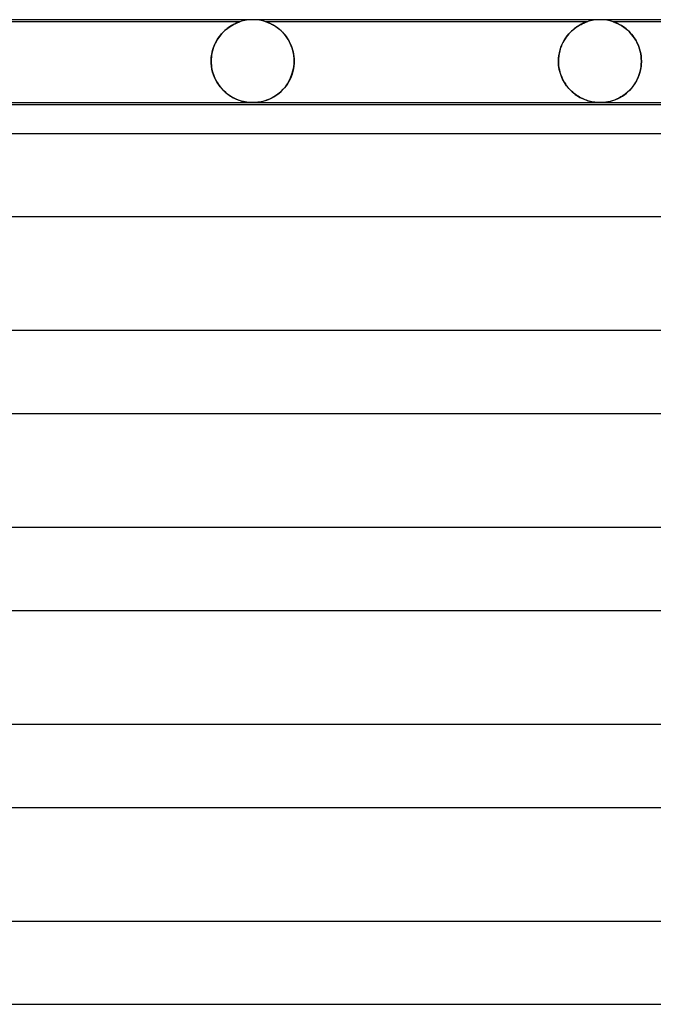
# Model space of a CAD drawing. Header units: millimetres. Extents: x -258 to 258, y -2 to 190.
# Tile 37 of 39: x 123 to 153, y 142 to 190. Entities that reach past the tile are written whole.
import ezdxf

# ---------------------------------------------------------------- set-up
doc = ezdxf.new("R2010")
doc.units = ezdxf.units.MM
doc.layers.add('HIDDEN', color=7, linetype='Continuous')
doc.layers.add('THICK', color=7, linetype='Continuous')

msp = doc.modelspace()

# ---------------------------------------------------------------- linework, layer by layer
at = {"layer": 'HIDDEN'}
for p, q in [((133.375, 189.9), (117.874, 189.9)), ((132.705, 189.528), (132.651, 189.482)), ((132.684, 189.51), (132.784, 189.591)), ((132.758, 189.571), (132.705, 189.528)), ((132.811, 189.611), (132.758, 189.571)), ((132.784, 189.591), (132.882, 189.66)), ((132.864, 189.648), (132.811, 189.611)), ((132.915, 189.682), (132.864, 189.648)), ((132.882, 189.66), (132.976, 189.719)), ((132.964, 189.712), (132.915, 189.682)), ((133.012, 189.74), (132.964, 189.712)), ((132.976, 189.719), (133.064, 189.768)), ((133.058, 189.765), (133.012, 189.74)), ((133.102, 189.788), (133.058, 189.765)), ((133.064, 189.768), (133.144, 189.808)), ((133.143, 189.808), (133.102, 189.788)), ((133.181, 189.825), (133.143, 189.808)), ((133.144, 189.808), (133.215, 189.84)), ((133.218, 189.841), (133.181, 189.825)), ((133.215, 189.84), (133.274, 189.864)), ((133.253, 189.855), (133.218, 189.841)), ((133.285, 189.868), (133.253, 189.855)), ((133.274, 189.864), (133.317, 189.88)), ((133.314, 189.879), (133.285, 189.868)), ((133.338, 189.887), (133.314, 189.879)), ((133.317, 189.88), (133.346, 189.89)), ((133.357, 189.894), (133.338, 189.887)), ((133.346, 189.89), (133.364, 189.896)), ((133.37, 189.898), (133.357, 189.894)), ((133.364, 189.896), (133.373, 189.899)), ((133.375, 189.9), (133.37, 189.898)), ((133.373, 189.899), (133.375, 189.9)), ((134.628, 189.899), (134.624, 189.9)), ((134.624, 189.9), (134.628, 189.899)), ((150.125, 189.9), (134.624, 189.9)), ((134.637, 189.896), (134.628, 189.899)), ((134.628, 189.899), (134.637, 189.896)), ((134.654, 189.89), (134.637, 189.896)), ((134.637, 189.896), (134.654, 189.89)), ((134.678, 189.881), (134.654, 189.89)), ((134.654, 189.89), (134.679, 189.881)), ((134.713, 189.869), (134.678, 189.881)), ((134.679, 189.881), (134.712, 189.869)), ((134.712, 189.869), (134.751, 189.853)), ((134.756, 189.851), (134.713, 189.869)), ((134.751, 189.853), (134.794, 189.835)), ((134.806, 189.83), (134.756, 189.851)), ((134.794, 189.835), (134.84, 189.815)), ((134.862, 189.804), (134.806, 189.83)), ((134.84, 189.815), (134.887, 189.792)), ((134.924, 189.773), (134.862, 189.804)), ((134.887, 189.792), (134.938, 189.765)), ((134.99, 189.736), (134.924, 189.773)), ((134.938, 189.765), (134.992, 189.735)), ((135.06, 189.694), (134.99, 189.736)), ((134.992, 189.735), (135.049, 189.701)), ((135.049, 189.701), (135.108, 189.663)), ((135.133, 189.646), (135.06, 189.694)), ((135.108, 189.663), (135.169, 189.62)), ((135.207, 189.591), (135.133, 189.646)), ((135.169, 189.62), (135.231, 189.573)), ((135.282, 189.531), (135.207, 189.591)), ((135.231, 189.573), (135.294, 189.521)), ((135.356, 189.465), (135.282, 189.531)), ((149.406, 189.486), (149.493, 189.559)), ((149.489, 189.555), (149.424, 189.502)), ((149.552, 189.604), (149.489, 189.555)), ((149.493, 189.559), (149.58, 189.624)), ((149.614, 189.648), (149.552, 189.604)), ((149.58, 189.624), (149.665, 189.682)), ((149.674, 189.687), (149.614, 189.648)), ((149.665, 189.682), (149.747, 189.731)), ((149.731, 189.723), (149.674, 189.687)), ((149.786, 189.754), (149.731, 189.723)), ((149.747, 189.731), (149.825, 189.774)), ((149.838, 189.781), (149.786, 189.754)), ((149.825, 189.774), (149.896, 189.809)), ((149.887, 189.805), (149.838, 189.781)), ((149.933, 189.826), (149.887, 189.805)), ((149.896, 189.809), (149.961, 189.838)), ((149.977, 189.845), (149.933, 189.826)), ((149.961, 189.838), (150.016, 189.861)), ((150.017, 189.861), (149.977, 189.845)), ((150.016, 189.861), (150.06, 189.877)), ((150.052, 189.874), (150.017, 189.861)), ((150.082, 189.885), (150.052, 189.874)), ((150.06, 189.877), (150.092, 189.889)), ((150.104, 189.893), (150.082, 189.885)), ((150.092, 189.889), (150.112, 189.895)), ((150.119, 189.898), (150.104, 189.893)), ((150.112, 189.895), (150.123, 189.899)), ((150.125, 189.9), (150.119, 189.898)), ((150.123, 189.899), (150.125, 189.9)), ((151.378, 189.899), (151.374, 189.9)), ((151.374, 189.9), (151.378, 189.899)), ((164.875, 189.9), (151.374, 189.9)), ((151.39, 189.895), (151.378, 189.899)), ((151.378, 189.899), (151.39, 189.895)), ((151.409, 189.888), (151.39, 189.895)), ((151.39, 189.895), (151.408, 189.889)), ((151.408, 189.889), (151.433, 189.88)), ((151.438, 189.878), (151.409, 189.888)), ((151.433, 189.88), (151.463, 189.868)), ((151.477, 189.863), (151.438, 189.878)), ((151.463, 189.868), (151.499, 189.854)), ((151.524, 189.844), (151.477, 189.863)), ((151.499, 189.854), (151.538, 189.838)), ((151.578, 189.82), (151.524, 189.844)), ((151.538, 189.838), (151.582, 189.818)), ((151.638, 189.791), (151.578, 189.82)), ((151.582, 189.818), (151.628, 189.796)), ((151.628, 189.796), (151.676, 189.772)), ((151.703, 189.757), (151.638, 189.791)), ((151.676, 189.772), (151.727, 189.744)), ((151.773, 189.717), (151.703, 189.757)), ((151.727, 189.744), (151.781, 189.713)), ((151.845, 189.671), (151.773, 189.717)), ((151.781, 189.713), (151.837, 189.677)), ((151.837, 189.677), (151.895, 189.637)), ((151.92, 189.62), (151.845, 189.671)), ((151.895, 189.637), (151.955, 189.593)), ((151.995, 189.562), (151.92, 189.62)), ((151.955, 189.593), (152.017, 189.544)), ((152.07, 189.498), (151.995, 189.562)), ((152.017, 189.544), (152.078, 189.491)), ((132.231, 188.954), (132.31, 189.085)), ((132.307, 189.08), (132.264, 189.011)), ((132.351, 189.146), (132.307, 189.08)), ((132.31, 189.085), (132.396, 189.206)), ((132.398, 189.209), (132.351, 189.146)), ((132.396, 189.206), (132.488, 189.317)), ((132.446, 189.269), (132.398, 189.209)), ((132.496, 189.326), (132.446, 189.269)), ((132.488, 189.317), (132.584, 189.419)), ((132.547, 189.381), (132.496, 189.326)), ((132.598, 189.433), (132.547, 189.381)), ((132.584, 189.419), (132.684, 189.51)), ((132.651, 189.482), (132.598, 189.433)), ((135.294, 189.521), (135.358, 189.463)), ((135.429, 189.393), (135.356, 189.465)), ((135.358, 189.463), (135.42, 189.401)), ((135.42, 189.401), (135.482, 189.335)), ((135.499, 189.316), (135.429, 189.393)), ((135.482, 189.335), (135.541, 189.265)), ((135.567, 189.233), (135.499, 189.316)), ((135.541, 189.265), (135.599, 189.19)), ((135.631, 189.145), (135.567, 189.233)), ((135.599, 189.19), (135.653, 189.111)), ((135.692, 189.051), (135.631, 189.145)), ((135.653, 189.111), (135.705, 189.028)), ((135.748, 188.952), (135.692, 189.051)), ((149.055, 189.076), (149.001, 188.988)), ((149.021, 189.021), (149.09, 189.127)), ((149.112, 189.159), (149.055, 189.076)), ((149.09, 189.127), (149.163, 189.227)), ((149.171, 189.237), (149.112, 189.159)), ((149.163, 189.227), (149.241, 189.32)), ((149.232, 189.31), (149.171, 189.237)), ((149.295, 189.379), (149.232, 189.31)), ((149.241, 189.32), (149.322, 189.406)), ((149.36, 189.443), (149.295, 189.379)), ((149.322, 189.406), (149.406, 189.486)), ((149.424, 189.502), (149.36, 189.443)), ((152.143, 189.429), (152.07, 189.498)), ((152.078, 189.491), (152.141, 189.432)), ((152.141, 189.432), (152.203, 189.368)), ((152.214, 189.355), (152.143, 189.429)), ((152.203, 189.368), (152.264, 189.299)), ((152.283, 189.276), (152.214, 189.355)), ((152.264, 189.299), (152.323, 189.226)), ((152.348, 189.192), (152.283, 189.276)), ((152.323, 189.226), (152.38, 189.148)), ((152.41, 189.103), (152.348, 189.192)), ((152.38, 189.148), (152.434, 189.065)), ((152.468, 189.009), (152.41, 189.103)), ((152.434, 189.065), (152.485, 188.978)), ((132.052, 188.507), (132.101, 188.665)), ((132.088, 188.627), (132.061, 188.543)), ((132.117, 188.709), (132.088, 188.627)), ((132.101, 188.665), (132.161, 188.814)), ((132.15, 188.788), (132.117, 188.709)), ((132.185, 188.865), (132.15, 188.788)), ((132.161, 188.814), (132.231, 188.954)), ((132.223, 188.939), (132.185, 188.865)), ((132.264, 189.011), (132.223, 188.939)), ((135.705, 189.028), (135.754, 188.941)), ((135.8, 188.848), (135.748, 188.952)), ((135.754, 188.941), (135.799, 188.85)), ((135.799, 188.85), (135.84, 188.754)), ((135.847, 188.738), (135.8, 188.848)), ((135.84, 188.754), (135.877, 188.655)), ((135.887, 188.624), (135.847, 188.738)), ((135.877, 188.655), (135.909, 188.553)), ((135.922, 188.505), (135.887, 188.624)), ((148.827, 188.589), (148.796, 188.478)), ((148.812, 188.541), (148.854, 188.669)), ((148.864, 188.696), (148.827, 188.589)), ((148.854, 188.669), (148.903, 188.792)), ((148.905, 188.798), (148.864, 188.696)), ((148.903, 188.792), (148.959, 188.91)), ((148.951, 188.895), (148.905, 188.798)), ((149.001, 188.988), (148.951, 188.895)), ((148.959, 188.91), (149.021, 189.021)), ((152.521, 188.911), (152.468, 189.009)), ((152.485, 188.978), (152.533, 188.886)), ((152.569, 188.808), (152.521, 188.911)), ((152.533, 188.886), (152.577, 188.789)), ((152.612, 188.701), (152.569, 188.808)), ((152.577, 188.789), (152.617, 188.687)), ((152.65, 188.59), (152.612, 188.701)), ((152.617, 188.687), (152.652, 188.582)), ((152.681, 188.475), (152.65, 188.59)), ((152.652, 188.582), (152.681, 188.472)), ((131.985, 188), (131.993, 188.172)), ((131.994, 188.185), (131.987, 188.093)), ((131.993, 188.172), (132.015, 188.342)), ((132.005, 188.277), (131.994, 188.185)), ((132.02, 188.367), (132.005, 188.277)), ((132.015, 188.342), (132.052, 188.507)), ((132.039, 188.456), (132.02, 188.367)), ((132.061, 188.543), (132.039, 188.456)), ((135.909, 188.553), (135.936, 188.447)), ((135.949, 188.382), (135.922, 188.505)), ((135.936, 188.447), (135.957, 188.338)), ((135.969, 188.257), (135.949, 188.382)), ((135.957, 188.338), (135.973, 188.226)), ((135.981, 188.129), (135.969, 188.257)), ((135.973, 188.226), (135.982, 188.113)), ((135.985, 188), (135.981, 188.129)), ((135.982, 188.113), (135.985, 188)), ((148.737, 188), (148.742, 188.138)), ((148.74, 188.123), (148.737, 188)), ((148.752, 188.244), (148.74, 188.123)), ((148.742, 188.138), (148.756, 188.274)), ((148.771, 188.363), (148.752, 188.244)), ((148.756, 188.274), (148.78, 188.409)), ((148.796, 188.478), (148.771, 188.363)), ((148.78, 188.409), (148.812, 188.541)), ((152.705, 188.359), (152.681, 188.475)), ((152.681, 188.472), (152.705, 188.359)), ((152.723, 188.24), (152.705, 188.359)), ((152.705, 188.359), (152.723, 188.241)), ((152.723, 188.241), (152.733, 188.121)), ((152.733, 188.121), (152.723, 188.24)), ((152.737, 188), (152.733, 188.121)), ((152.733, 188.121), (152.737, 188)), ((131.987, 188.093), (131.985, 188)), ((131.985, 188), (131.985, 187.983)), ((131.985, 187.983), (131.985, 188)), ((131.985, 187.983), (131.985, 187.967)), ((131.985, 187.967), (131.985, 187.983)), ((131.985, 187.967), (131.985, 187.95)), ((131.985, 187.95), (131.985, 187.967)), ((131.985, 187.95), (131.986, 187.933)), ((131.986, 187.933), (131.985, 187.95)), ((131.986, 187.933), (131.987, 187.917)), ((131.987, 187.917), (131.986, 187.933)), ((131.987, 187.917), (131.987, 187.9)), ((131.987, 187.9), (131.987, 187.917)), ((132, 187.755), (131.987, 187.9)), ((131.987, 187.9), (131.994, 187.806)), ((131.994, 187.806), (132.006, 187.712)), ((132.023, 187.612), (132, 187.755)), ((132.006, 187.712), (132.022, 187.62)), ((135.951, 187.631), (135.923, 187.501)), ((135.932, 187.537), (135.965, 187.717)), ((135.972, 187.765), (135.951, 187.631)), ((135.965, 187.717), (135.983, 187.9)), ((135.983, 187.9), (135.972, 187.765)), ((135.983, 187.9), (135.984, 187.917)), ((135.984, 187.917), (135.983, 187.9)), ((135.984, 187.933), (135.985, 187.95)), ((135.985, 187.95), (135.984, 187.933)), ((135.984, 187.917), (135.984, 187.933)), ((135.984, 187.933), (135.984, 187.917)), ((135.985, 187.983), (135.985, 188)), ((135.985, 188), (135.985, 187.983)), ((135.985, 187.967), (135.985, 187.983)), ((135.985, 187.983), (135.985, 187.967)), ((135.985, 187.95), (135.985, 187.967)), ((135.985, 187.967), (135.985, 187.95)), ((148.737, 188), (148.737, 187.983)), ((148.737, 187.983), (148.737, 188)), ((148.737, 187.983), (148.737, 187.967)), ((148.737, 187.967), (148.737, 187.983)), ((148.737, 187.967), (148.737, 187.95)), ((148.737, 187.95), (148.737, 187.967)), ((148.737, 187.95), (148.738, 187.933)), ((148.738, 187.933), (148.737, 187.95)), ((148.738, 187.933), (148.738, 187.917)), ((148.738, 187.917), (148.738, 187.933)), ((148.738, 187.917), (148.739, 187.9)), ((148.739, 187.9), (148.738, 187.917)), ((148.739, 187.9), (148.747, 187.793)), ((148.747, 187.796), (148.739, 187.9)), ((148.76, 187.693), (148.747, 187.796)), ((148.747, 187.793), (148.762, 187.685)), ((148.779, 187.592), (148.76, 187.693)), ((148.762, 187.685), (148.782, 187.579)), ((152.69, 187.566), (152.719, 187.732)), ((152.721, 187.751), (152.697, 187.602)), ((152.719, 187.732), (152.734, 187.9)), ((152.734, 187.9), (152.721, 187.751)), ((152.735, 187.917), (152.734, 187.9)), ((152.734, 187.9), (152.735, 187.917)), ((152.736, 187.933), (152.735, 187.917)), ((152.735, 187.917), (152.736, 187.933)), ((152.737, 187.967), (152.736, 187.95)), ((152.736, 187.95), (152.737, 187.967)), ((152.736, 187.95), (152.736, 187.933)), ((152.736, 187.933), (152.736, 187.95)), ((152.737, 188), (152.737, 187.983)), ((152.737, 187.983), (152.737, 188)), ((152.737, 187.983), (152.737, 187.967)), ((152.737, 187.967), (152.737, 187.983)), ((132.022, 187.62), (132.041, 187.53)), ((132.056, 187.473), (132.023, 187.612)), ((132.041, 187.53), (132.066, 187.44)), ((132.099, 187.338), (132.056, 187.473)), ((132.066, 187.44), (132.094, 187.353)), ((132.094, 187.353), (132.125, 187.267)), ((132.15, 187.208), (132.099, 187.338)), ((132.125, 187.267), (132.161, 187.184)), ((132.209, 187.084), (132.15, 187.208)), ((132.161, 187.184), (132.199, 187.104)), ((135.746, 187.045), (135.82, 187.2)), ((135.841, 187.25), (135.789, 187.132)), ((135.82, 187.2), (135.883, 187.365)), ((135.886, 187.373), (135.841, 187.25)), ((135.883, 187.365), (135.932, 187.537)), ((135.923, 187.501), (135.886, 187.373)), ((148.802, 187.494), (148.779, 187.592)), ((148.782, 187.579), (148.808, 187.474)), ((148.83, 187.397), (148.802, 187.494)), ((148.808, 187.474), (148.839, 187.371)), ((148.863, 187.303), (148.83, 187.397)), ((148.839, 187.371), (148.876, 187.271)), ((148.899, 187.213), (148.863, 187.303)), ((148.876, 187.271), (148.917, 187.173)), ((148.939, 187.126), (148.899, 187.213)), ((148.917, 187.173), (148.964, 187.078)), ((152.561, 187.176), (152.496, 187.044)), ((152.534, 187.118), (152.596, 187.259)), ((152.617, 187.313), (152.561, 187.176)), ((152.596, 187.259), (152.648, 187.408)), ((152.662, 187.456), (152.617, 187.313)), ((152.648, 187.408), (152.69, 187.566)), ((152.697, 187.602), (152.662, 187.456)), ((132.199, 187.104), (132.241, 187.026)), ((132.276, 186.967), (132.209, 187.084)), ((132.241, 187.026), (132.285, 186.951)), ((132.348, 186.857), (132.276, 186.967)), ((132.285, 186.951), (132.333, 186.879)), ((132.333, 186.879), (132.382, 186.81)), ((132.426, 186.753), (132.348, 186.857)), ((132.382, 186.81), (132.434, 186.743)), ((132.509, 186.657), (132.426, 186.753)), ((132.434, 186.743), (132.488, 186.68)), ((132.488, 186.68), (132.545, 186.619)), ((135.523, 186.715), (135.444, 186.626)), ((135.463, 186.646), (135.565, 186.768)), ((135.597, 186.81), (135.523, 186.715)), ((135.565, 186.768), (135.66, 186.901)), ((135.667, 186.912), (135.597, 186.81)), ((135.66, 186.901), (135.746, 187.045)), ((135.731, 187.019), (135.667, 186.912)), ((135.789, 187.132), (135.731, 187.019)), ((148.983, 187.043), (148.939, 187.126)), ((148.964, 187.078), (149.015, 186.987)), ((149.029, 186.963), (148.983, 187.043)), ((149.015, 186.987), (149.07, 186.899)), ((149.079, 186.886), (149.029, 186.963)), ((149.07, 186.899), (149.13, 186.815)), ((149.131, 186.813), (149.079, 186.886)), ((149.13, 186.815), (149.192, 186.735)), ((149.185, 186.743), (149.131, 186.813)), ((149.242, 186.677), (149.185, 186.743)), ((149.192, 186.735), (149.259, 186.658)), ((149.3, 186.614), (149.242, 186.677)), ((152.254, 186.692), (152.16, 186.589)), ((152.211, 186.643), (152.301, 186.748)), ((152.342, 186.802), (152.254, 186.692)), ((152.301, 186.748), (152.385, 186.862)), ((152.423, 186.919), (152.342, 186.802)), ((152.385, 186.862), (152.463, 186.985)), ((152.496, 187.044), (152.423, 186.919)), ((152.463, 186.985), (152.534, 187.118)), ((132.595, 186.568), (132.509, 186.657)), ((132.545, 186.619), (132.603, 186.561)), ((132.685, 186.487), (132.595, 186.568)), ((132.603, 186.561), (132.663, 186.506)), ((132.663, 186.506), (132.725, 186.454)), ((132.777, 186.412), (132.685, 186.487)), ((132.725, 186.454), (132.788, 186.404)), ((132.872, 186.345), (132.777, 186.412)), ((132.788, 186.404), (132.853, 186.358)), ((132.853, 186.358), (132.919, 186.314)), ((132.968, 186.284), (132.872, 186.345)), ((132.919, 186.314), (132.986, 186.273)), ((133.065, 186.23), (132.968, 186.284)), ((132.986, 186.273), (133.053, 186.236)), ((133.053, 186.236), (133.12, 186.202)), ((133.162, 186.182), (133.065, 186.23)), ((133.12, 186.202), (133.187, 186.171)), ((134.778, 186.159), (134.894, 186.213)), ((134.926, 186.23), (134.836, 186.185)), ((134.894, 186.213), (135.011, 186.277)), ((135.016, 186.28), (134.926, 186.23)), ((135.011, 186.277), (135.128, 186.352)), ((135.105, 186.336), (135.016, 186.28)), ((135.192, 186.399), (135.105, 186.336)), ((135.128, 186.352), (135.243, 186.438)), ((135.279, 186.468), (135.192, 186.399)), ((135.243, 186.438), (135.355, 186.536)), ((135.363, 186.544), (135.279, 186.468)), ((135.355, 186.536), (135.463, 186.646)), ((135.444, 186.626), (135.363, 186.544)), ((149.259, 186.658), (149.328, 186.586)), ((149.361, 186.554), (149.3, 186.614)), ((149.328, 186.586), (149.399, 186.519)), ((149.423, 186.497), (149.361, 186.554)), ((149.399, 186.519), (149.471, 186.457)), ((149.487, 186.444), (149.423, 186.497)), ((149.471, 186.457), (149.545, 186.399)), ((149.552, 186.394), (149.487, 186.444)), ((149.545, 186.399), (149.621, 186.346)), ((149.619, 186.347), (149.552, 186.394)), ((149.687, 186.303), (149.619, 186.347)), ((149.621, 186.346), (149.697, 186.297)), ((149.755, 186.262), (149.687, 186.303)), ((149.697, 186.297), (149.774, 186.252)), ((149.823, 186.226), (149.755, 186.262)), ((149.774, 186.252), (149.851, 186.212)), ((149.891, 186.192), (149.823, 186.226)), ((149.851, 186.212), (149.928, 186.175)), ((151.645, 186.213), (151.54, 186.164)), ((151.613, 186.198), (151.716, 186.251)), ((151.75, 186.271), (151.645, 186.213)), ((151.716, 186.251), (151.819, 186.313)), ((151.855, 186.337), (151.75, 186.271)), ((151.819, 186.313), (151.921, 186.383)), ((151.959, 186.412), (151.855, 186.337)), ((151.921, 186.383), (152.021, 186.461)), ((152.061, 186.496), (151.959, 186.412)), ((152.021, 186.461), (152.118, 186.547)), ((152.16, 186.589), (152.061, 186.496)), ((152.118, 186.547), (152.211, 186.643)), ((133.258, 186.141), (133.162, 186.182)), ((133.187, 186.171), (133.254, 186.143)), ((133.254, 186.143), (133.319, 186.118)), ((133.353, 186.106), (133.258, 186.141)), ((133.319, 186.118), (133.384, 186.096)), ((133.447, 186.077), (133.353, 186.106)), ((133.384, 186.096), (133.448, 186.077)), ((133.538, 186.054), (133.447, 186.077)), ((133.448, 186.077), (133.511, 186.06)), ((133.511, 186.06), (133.573, 186.046)), ((133.625, 186.035), (133.538, 186.054)), ((133.573, 186.046), (133.639, 186.033)), ((133.702, 186.022), (133.625, 186.035)), ((133.639, 186.033), (133.706, 186.021)), ((133.77, 186.013), (133.702, 186.022)), ((133.706, 186.021), (133.777, 186.012)), ((133.83, 186.007), (133.77, 186.013)), ((133.777, 186.012), (133.849, 186.006)), ((133.886, 186.003), (133.83, 186.007)), ((133.849, 186.006), (133.923, 186.001)), ((133.942, 186.001), (133.886, 186.003)), ((133.923, 186.001), (133.997, 186)), ((133.998, 186), (133.942, 186.001)), ((133.997, 186), (134.072, 186.001)), ((134.055, 186.001), (133.998, 186)), ((134.112, 186.003), (134.055, 186.001)), ((134.072, 186.001), (134.148, 186.006)), ((134.174, 186.008), (134.112, 186.003)), ((134.148, 186.006), (134.232, 186.014)), ((134.242, 186.015), (134.174, 186.008)), ((134.232, 186.014), (134.329, 186.027)), ((134.316, 186.025), (134.242, 186.015)), ((134.397, 186.04), (134.316, 186.025)), ((134.329, 186.027), (134.437, 186.049)), ((134.482, 186.06), (134.397, 186.04)), ((134.437, 186.049), (134.549, 186.078)), ((134.569, 186.084), (134.482, 186.06)), ((134.549, 186.078), (134.663, 186.114)), ((134.658, 186.112), (134.569, 186.084)), ((134.747, 186.146), (134.658, 186.112)), ((134.663, 186.114), (134.778, 186.159)), ((134.836, 186.185), (134.747, 186.146)), ((149.958, 186.162), (149.891, 186.192)), ((149.928, 186.175), (150.005, 186.143)), ((150.024, 186.135), (149.958, 186.162)), ((150.005, 186.143), (150.082, 186.114)), ((150.089, 186.111), (150.024, 186.135)), ((150.082, 186.114), (150.159, 186.089)), ((150.153, 186.09), (150.089, 186.111)), ((150.216, 186.072), (150.153, 186.09)), ((150.159, 186.089), (150.235, 186.067)), ((150.277, 186.056), (150.216, 186.072)), ((150.235, 186.067), (150.311, 186.048)), ((150.344, 186.041), (150.277, 186.056)), ((150.311, 186.048), (150.385, 186.033)), ((150.418, 186.028), (150.344, 186.041)), ((150.385, 186.033), (150.456, 186.021)), ((150.497, 186.016), (150.418, 186.028)), ((150.456, 186.021), (150.522, 186.013)), ((150.58, 186.007), (150.497, 186.016)), ((150.522, 186.013), (150.583, 186.007)), ((150.663, 186.002), (150.58, 186.007)), ((150.583, 186.007), (150.641, 186.003)), ((150.641, 186.003), (150.695, 186.001)), ((150.747, 186), (150.663, 186.002)), ((150.695, 186.001), (150.749, 186)), ((150.832, 186.002), (150.747, 186)), ((150.749, 186), (150.805, 186.001)), ((150.805, 186.001), (150.861, 186.003)), ((150.921, 186.007), (150.832, 186.002)), ((150.861, 186.003), (150.917, 186.007)), ((150.917, 186.007), (150.977, 186.013)), ((151.017, 186.018), (150.921, 186.007)), ((150.977, 186.013), (151.047, 186.022)), ((151.12, 186.035), (151.017, 186.018)), ((151.047, 186.022), (151.126, 186.036)), ((151.225, 186.058), (151.12, 186.035)), ((151.126, 186.036), (151.217, 186.056)), ((151.217, 186.056), (151.312, 186.081)), ((151.33, 186.087), (151.225, 186.058)), ((151.312, 186.081), (151.41, 186.113)), ((151.435, 186.122), (151.33, 186.087)), ((151.41, 186.113), (151.511, 186.152)), ((151.54, 186.164), (151.435, 186.122)), ((151.511, 186.152), (151.613, 186.198))]:
    msp.add_line(p, q, dxfattribs=at)
for centre, start, end in [((134, 188), 90, 108.1966), ((150.75, 188), 90, 108.1986), ((134, 188), 71.8053, 89.5869), ((150.75, 188), 71.8051, 89.7036)]:
    msp.add_arc(centre, 2, start, end, dxfattribs=at)
at = {"layer": 'THICK'}
for p, q in [((165.5, 190), (0, 190)), ((2, 186), (165.488, 186)), ((163.461, 185.9), (33.5, 185.9)), ((166.866, 184.5), (1.759, 184.5)), ((2, 180.5), (166.863, 180.5)), ((169.241, 175), (1.785, 175)), ((2, 171), (169.238, 171)), ((171.615, 165.5), (1.809, 165.5)), ((2, 161.5), (171.613, 161.5)), ((173.99, 156), (1.832, 156)), ((2, 152), (173.989, 152)), ((176.365, 146.5), (1.853, 146.5)), ((2, 142.5), (176.364, 142.5))]:
    msp.add_line(p, q, dxfattribs=at)
for centre, start in [((134, 188), 89.5869), ((150.75, 188), 89.7036)]:
    msp.add_arc(centre, 2, start, 90, dxfattribs=at)

doc.saveas('drawing.dxf')
